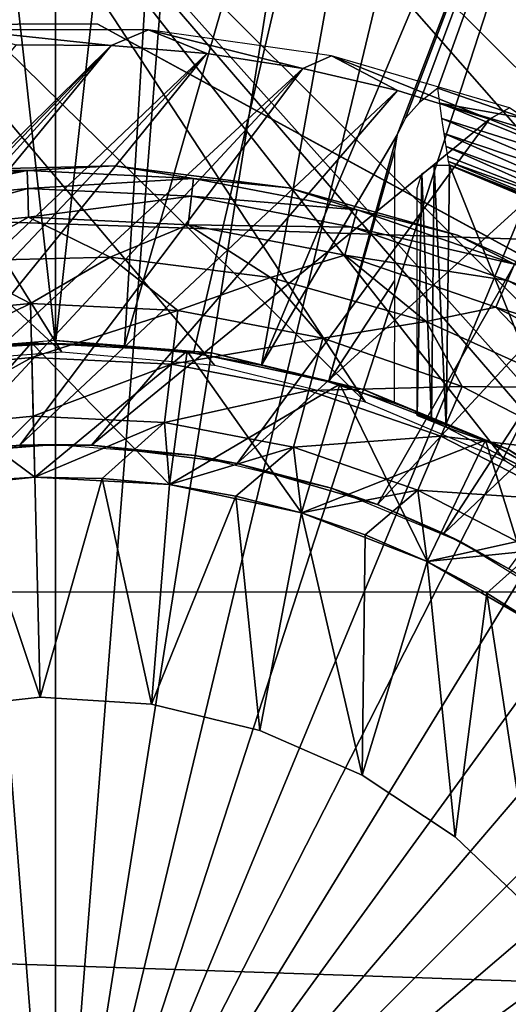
# Model space of a CAD drawing. Header units: millimetres. Extents: x -100 to 100, y -100 to 100.
# Tile 83 of 104: x -0.29 to 3.68, y 2.7 to 10.7. Entities that reach past the tile are written whole.
import ezdxf

# ---------------------------------------------------------------- set-up
doc = ezdxf.new("R2010")
doc.units = ezdxf.units.MM
doc.header["$LTSCALE"] = 52.148148
for name, color, linetype in [('110', 7, 'CONTINUOUS'), ('192', 7, 'CONTINUOUS'), ('193', 7, 'CONTINUOUS'), ('194', 7, 'CONTINUOUS'), ('219', 7, 'CONTINUOUS'), ('225', 7, 'CONTINUOUS'), ('228', 7, 'CONTINUOUS'), ('229', 7, 'CONTINUOUS'), ('231', 7, 'CONTINUOUS'), ('232', 7, 'CONTINUOUS'), ('235', 7, 'CONTINUOUS'), ('237', 7, 'CONTINUOUS'), ('239', 7, 'CONTINUOUS'), ('241', 7, 'CONTINUOUS'), ('251', 7, 'CONTINUOUS'), ('252', 7, 'CONTINUOUS'), ('253', 7, 'CONTINUOUS'), ('346', 7, 'CONTINUOUS'), ('56', 7, 'CONTINUOUS'), ('57', 7, 'CONTINUOUS'), ('64', 7, 'CONTINUOUS'), ('66', 7, 'CONTINUOUS'), ('68', 7, 'CONTINUOUS')]:
    doc.layers.add(name, color=color, linetype=linetype)

msp = doc.modelspace()

# ---------------------------------------------------------------- linework, layer by layer
at = {"layer": '110', "color": 251, "linetype": 'Continuous', "true_color": 0x4c4c4c}
for points in [[(-1.3687, 13.5155, -221.7), (2.5164, 7.5924, -221.7), (-3.1899, 13.1997, -221.7), (-1.3687, 13.5155, -221.7)], [(0.4547, 13.5765, -221.7), (13.5223, -1.2979, -221.7), (-1.3687, 13.5155, -221.7), (0.4547, 13.5765, -221.7)], [(3.6553, 7.1136, -221.7), (2.5164, 7.5924, -221.7), (-1.3687, 13.5155, -221.7), (3.6553, 7.1136, -221.7)], [(4.7295, 6.4468, -221.7), (3.6553, 7.1136, -221.7), (-1.3687, 13.5155, -221.7), (4.7295, 6.4468, -221.7)], [(5.6788, 5.6345, -221.7), (4.7295, 6.4468, -221.7), (-1.3687, 13.5155, -221.7), (5.6788, 5.6345, -221.7)], [(13.5223, -1.2979, -221.7), (5.6788, 5.6345, -221.7), (-1.3687, 13.5155, -221.7), (13.5223, -1.2979, -221.7)], [(13.5728, 0.5424, -221.7), (13.5223, -1.2979, -221.7), (0.4547, 13.5765, -221.7), (13.5728, 0.5424, -221.7)], [(2.2879, 13.3905, -221.7), (13.5728, 0.5424, -221.7), (0.4547, 13.5765, -221.7), (2.2879, 13.3905, -221.7)], [(13.3717, 2.3894, -221.7), (13.5728, 0.5424, -221.7), (2.2879, 13.3905, -221.7), (13.3717, 2.3894, -221.7)], [(4.0578, 12.9629, -221.7), (13.3717, 2.3894, -221.7), (2.2879, 13.3905, -221.7), (4.0578, 12.9629, -221.7)], [(-3.1899, 13.1997, -221.7), (0.0504, 7.9997, -221.7), (-4.9703, 12.6419, -221.7), (-3.1899, 13.1997, -221.7)], [(1.293, 7.892, -221.7), (0.0504, 7.9997, -221.7), (-3.1899, 13.1997, -221.7), (1.293, 7.892, -221.7)], [(2.5164, 7.5924, -221.7), (1.293, 7.892, -221.7), (-3.1899, 13.1997, -221.7), (2.5164, 7.5924, -221.7)], [(0.0504, 7.9997, -221.7), (-1.2009, 7.9044, -221.7), (-4.9703, 12.6419, -221.7), (0.0504, 7.9997, -221.7)]]:
    msp.add_3dface(points, dxfattribs=at)
at = {"layer": '192', "color": 251, "linetype": 'Continuous', "true_color": 0x4c4c4c}
for points in [[(-0.3195, 10.4937, -211.7), (0.451, 10.4901, -211.7), (-0.7518, 10.6165, -219.9), (-0.3195, 10.4937, -211.7)], [(-0.7518, 10.6165, -219.9), (0.451, 10.4901, -211.7), (0.7546, 10.6163, -219.9), (-0.7518, 10.6165, -219.9)], [(0.451, 10.4901, -211.7), (1.229, 10.4254, -211.7), (0.7546, 10.6163, -219.9), (0.451, 10.4901, -211.7)], [(1.229, 10.4254, -211.7), (2.0082, 10.302, -211.7), (0.7546, 10.6163, -219.9), (1.229, 10.4254, -211.7)], [(0.7546, 10.6163, -219.9), (2.0082, 10.302, -211.7), (2.2418, 10.4044, -219.9), (0.7546, 10.6163, -219.9)], [(2.0082, 10.302, -211.7), (2.777, 10.1226, -211.7), (2.2418, 10.4044, -219.9), (2.0082, 10.302, -211.7)], [(2.777, 10.1226, -211.7), (3.5238, 9.8898, -211.7), (2.2418, 10.4044, -219.9), (2.777, 10.1226, -211.7)], [(2.2418, 10.4044, -219.9), (3.5238, 9.8898, -211.7), (3.6863, 9.9844, -219.9), (2.2418, 10.4044, -219.9)], [(3.5238, 9.8898, -211.7), (4.2383, 9.606, -211.7), (3.6863, 9.9844, -219.9), (3.5238, 9.8898, -211.7)]]:
    msp.add_3dface(points, dxfattribs=at)
at = {"layer": '193', "color": 251, "linetype": 'Continuous', "true_color": 0x4c4c4c}
for points in [[(0.451, 10.4901, -211.7), (-0.3195, 10.4937, -211.7), (-4.1781, 5.9165, -211.7), (0.451, 10.4901, -211.7)], [(-3.6776, 6.243, -211.7), (0.451, 10.4901, -211.7), (-4.1781, 5.9165, -211.7), (-3.6776, 6.243, -211.7)], [(-3.1597, 6.5236, -211.7), (0.451, 10.4901, -211.7), (-3.6776, 6.243, -211.7), (-3.1597, 6.5236, -211.7)], [(-2.6238, 6.7586, -211.7), (0.451, 10.4901, -211.7), (-3.1597, 6.5236, -211.7), (-2.6238, 6.7586, -211.7)], [(1.229, 10.4254, -211.7), (0.451, 10.4901, -211.7), (-2.6238, 6.7586, -211.7), (1.229, 10.4254, -211.7)], [(-2.0611, 6.9492, -211.7), (1.229, 10.4254, -211.7), (-2.6238, 6.7586, -211.7), (-2.0611, 6.9492, -211.7)], [(-1.4771, 7.0946, -211.7), (1.229, 10.4254, -211.7), (-2.0611, 6.9492, -211.7), (-1.4771, 7.0946, -211.7)], [(2.0082, 10.302, -211.7), (1.229, 10.4254, -211.7), (-1.4771, 7.0946, -211.7), (2.0082, 10.302, -211.7)], [(-0.8832, 7.1932, -211.7), (2.0082, 10.302, -211.7), (-1.4771, 7.0946, -211.7), (-0.8832, 7.1932, -211.7)], [(-0.2908, 7.2434, -211.7), (2.0082, 10.302, -211.7), (-0.8832, 7.1932, -211.7), (-0.2908, 7.2434, -211.7)], [(2.777, 10.1226, -211.7), (2.0082, 10.302, -211.7), (-0.2908, 7.2434, -211.7), (2.777, 10.1226, -211.7)], [(0.2931, 7.2437, -211.7), (2.777, 10.1226, -211.7), (-0.2908, 7.2434, -211.7), (0.2931, 7.2437, -211.7)], [(3.5238, 9.8898, -211.7), (2.777, 10.1226, -211.7), (0.2931, 7.2437, -211.7), (3.5238, 9.8898, -211.7)], [(1.4749, 7.0956, -211.7), (3.5238, 9.8898, -211.7), (0.2931, 7.2437, -211.7), (1.4749, 7.0956, -211.7)], [(4.2383, 9.606, -211.7), (3.5238, 9.8898, -211.7), (1.4749, 7.0956, -211.7), (4.2383, 9.606, -211.7)], [(2.6153, 6.7618, -211.7), (4.2383, 9.606, -211.7), (1.4749, 7.0956, -211.7), (2.6153, 6.7618, -211.7)], [(4.9361, 9.2633, -211.7), (4.2383, 9.606, -211.7), (2.6153, 6.7618, -211.7), (4.9361, 9.2633, -211.7)], [(3.1528, 6.5265, -211.7), (4.9361, 9.2633, -211.7), (2.6153, 6.7618, -211.7), (3.1528, 6.5265, -211.7)], [(5.6174, 8.8638, -211.7), (4.9361, 9.2633, -211.7), (3.1528, 6.5265, -211.7), (5.6174, 8.8638, -211.7)], [(3.6808, 6.2408, -211.7), (5.6174, 8.8638, -211.7), (3.1528, 6.5265, -211.7), (3.6808, 6.2408, -211.7)]]:
    msp.add_3dface(points, dxfattribs=at)
at = {"layer": '194', "color": 251, "linetype": 'Continuous', "true_color": 0x4c4c4c}
for points in [[(0, 7.25, -220.95), (-0.8832, 7.1932, -211.7), (-1.1341, 7.1607, -220.95), (0, 7.25, -220.95)], [(-0.2908, 7.2434, -211.7), (-0.8832, 7.1932, -211.7), (0, 7.25, -220.95), (-0.2908, 7.2434, -211.7)], [(0.2931, 7.2437, -211.7), (-0.2908, 7.2434, -211.7), (0, 7.25, -220.95), (0.2931, 7.2437, -211.7)], [(1.1341, 7.1607, -220.95), (0.2931, 7.2437, -211.7), (0, 7.25, -220.95), (1.1341, 7.1607, -220.95)], [(1.4749, 7.0956, -211.7), (0.2931, 7.2437, -211.7), (1.1341, 7.1607, -220.95), (1.4749, 7.0956, -211.7)], [(2.2404, 6.8952, -220.95), (1.4749, 7.0956, -211.7), (1.1341, 7.1607, -220.95), (2.2404, 6.8952, -220.95)], [(2.6153, 6.7618, -211.7), (1.4749, 7.0956, -211.7), (2.2404, 6.8952, -220.95), (2.6153, 6.7618, -211.7)], [(3.2914, 6.4598, -220.95), (2.6153, 6.7618, -211.7), (2.2404, 6.8952, -220.95), (3.2914, 6.4598, -220.95)], [(3.1528, 6.5265, -211.7), (2.6153, 6.7618, -211.7), (3.2914, 6.4598, -220.95), (3.1528, 6.5265, -211.7)], [(3.6808, 6.2408, -211.7), (3.1528, 6.5265, -211.7), (3.2914, 6.4598, -220.95), (3.6808, 6.2408, -211.7)], [(4.2614, 5.8654, -220.95), (3.6808, 6.2408, -211.7), (3.2914, 6.4598, -220.95), (4.2614, 5.8654, -220.95)]]:
    msp.add_3dface(points, dxfattribs=at)
at = {"layer": '219', "color": 251, "linetype": 'Continuous', "true_color": 0x4c4c4c}
for points in [[(-0.2586, 10.6649, -244.2313), (-0.8599, 10.6333, -244.2313), (-0.2586, 10.6649, -233.3853), (-0.2586, 10.6649, -244.2313)], [(-0.2586, 10.6649, -233.3853), (-0.8599, 10.6333, -244.2313), (-0.8599, 10.6333, -233.3853), (-0.2586, 10.6649, -233.3853)], [(0.3436, 10.6625, -244.2313), (-0.2586, 10.6649, -244.2313), (0.3436, 10.6625, -233.3853), (0.3436, 10.6625, -244.2313)], [(0.3436, 10.6625, -233.3853), (-0.2586, 10.6649, -244.2313), (-0.2586, 10.6649, -233.3853), (0.3436, 10.6625, -233.3853)]]:
    msp.add_3dface(points, dxfattribs=at)
at = {"layer": '225', "color": 251, "linetype": 'Continuous', "true_color": 0x4c4c4c}
for points in [[(8.7787, 6.0613, -233.3853), (8.7787, 6.0613, -244.2313), (0.3436, 10.6625, -233.3853), (8.7787, 6.0613, -233.3853)], [(8.7787, 6.0613, -244.2313), (0.3436, 10.6625, -244.2313), (0.3436, 10.6625, -233.3853), (8.7787, 6.0613, -244.2313)], [(0.3436, 10.6625, -244.2313), (8.7787, 6.0613, -244.2313), (7.9191, 6.5302, -244.4644), (0.3436, 10.6625, -244.2313)], [(1.2037, 10.1933, -244.4645), (0.3436, 10.6625, -244.2313), (7.9191, 6.5302, -244.4644), (1.2037, 10.1933, -244.4645)], [(2.0486, 9.7324, -244.6484), (1.2037, 10.1933, -244.4645), (7.0744, 6.991, -244.6482), (2.0486, 9.7324, -244.6484)], [(7.0744, 6.991, -244.6482), (1.2037, 10.1933, -244.4645), (7.9191, 6.5302, -244.4644), (7.0744, 6.991, -244.6482)], [(2.8882, 9.2745, -244.7823), (2.0486, 9.7324, -244.6484), (6.2348, 7.449, -244.7822), (2.8882, 9.2745, -244.7823)], [(6.2348, 7.449, -244.7822), (2.0486, 9.7324, -244.6484), (7.0744, 6.991, -244.6482), (6.2348, 7.449, -244.7822)], [(3.7261, 8.8174, -244.8639), (2.8882, 9.2745, -244.7823), (5.3966, 7.9062, -244.8639), (3.7261, 8.8174, -244.8639)], [(5.3966, 7.9062, -244.8639), (2.8882, 9.2745, -244.7823), (6.2348, 7.449, -244.7822), (5.3966, 7.9062, -244.8639)]]:
    msp.add_3dface(points, dxfattribs=at)
at = {"layer": '228', "color": 251, "linetype": 'Continuous', "true_color": 0x4c4c4c}
for points in [[(-0.1693, 6.9829, -247.868), (-0.126, 5.1985, -247.868), (-0.7167, 6.9481, -247.868), (-0.1693, 6.9829, -247.868)], [(0.3791, 6.9747, -247.868), (-0.126, 5.1985, -247.868), (-0.1693, 6.9829, -247.868), (0.3791, 6.9747, -247.868)], [(0.7786, 5.1414, -247.868), (-0.126, 5.1985, -247.868), (0.3791, 6.9747, -247.868), (0.7786, 5.1414, -247.868)], [(0.9251, 6.9235, -247.868), (0.7786, 5.1414, -247.868), (0.3791, 6.9747, -247.868), (0.9251, 6.9235, -247.868)], [(-0.126, 5.1985, -247.868), (-1.0268, 5.0976, -247.868), (-0.7167, 6.9481, -247.868), (-0.126, 5.1985, -247.868)], [(1.4655, 6.8295, -247.868), (0.7786, 5.1414, -247.868), (0.9251, 6.9235, -247.868), (1.4655, 6.8295, -247.868)], [(1.6595, 4.9281, -247.868), (0.7786, 5.1414, -247.868), (1.4655, 6.8295, -247.868), (1.6595, 4.9281, -247.868)], [(1.9968, 6.6935, -247.868), (1.6595, 4.9281, -247.868), (1.4655, 6.8295, -247.868), (1.9968, 6.6935, -247.868)], [(2.4901, 4.565, -247.868), (1.6595, 4.9281, -247.868), (1.9968, 6.6935, -247.868), (2.4901, 4.565, -247.868)], [(2.5158, 6.5162, -247.868), (2.4901, 4.565, -247.868), (1.9968, 6.6935, -247.868), (2.5158, 6.5162, -247.868)], [(3.0193, 6.2987, -247.868), (2.4901, 4.565, -247.868), (2.5158, 6.5162, -247.868), (3.0193, 6.2987, -247.868)], [(3.245, 4.0633, -247.868), (2.4901, 4.565, -247.868), (3.0193, 6.2987, -247.868), (3.245, 4.0633, -247.868)], [(3.5042, 6.0424, -247.868), (3.245, 4.0633, -247.868), (3.0193, 6.2987, -247.868), (3.5042, 6.0424, -247.868)], [(3.9012, 3.4381, -247.868), (3.245, 4.0633, -247.868), (3.5042, 6.0424, -247.868), (3.9012, 3.4381, -247.868)], [(3.9675, 5.7489, -247.868), (3.9012, 3.4381, -247.868), (3.5042, 6.0424, -247.868), (3.9675, 5.7489, -247.868)]]:
    msp.add_3dface(points, dxfattribs=at)
at = {"layer": '229', "color": 251, "linetype": 'Continuous', "true_color": 0x4c4c4c}
for points in [[(0.4814, 9.5128, -245.328), (-0.9418, 9.4783, -245.328), (0.4814, 9.5128, -244.8913), (0.4814, 9.5128, -245.328)], [(0.4814, 9.5128, -244.8913), (-0.9418, 9.4783, -245.328), (-0.9418, 9.4783, -244.8913), (0.4814, 9.5128, -244.8913)], [(1.8938, 9.3348, -245.328), (0.4814, 9.5128, -245.328), (1.8938, 9.3348, -244.8913), (1.8938, 9.3348, -245.328)], [(1.8938, 9.3348, -244.8913), (0.4814, 9.5128, -245.328), (0.4814, 9.5128, -244.8913), (1.8938, 9.3348, -244.8913)], [(3.264, 8.9483, -245.328), (1.8938, 9.3348, -245.328), (3.264, 8.9483, -244.8913), (3.264, 8.9483, -245.328)], [(3.264, 8.9483, -244.8913), (1.8938, 9.3348, -245.328), (1.8938, 9.3348, -244.8913), (3.264, 8.9483, -244.8913)], [(4.5612, 8.3619, -245.328), (3.264, 8.9483, -245.328), (4.5612, 8.3619, -244.8913), (4.5612, 8.3619, -245.328)], [(4.5612, 8.3619, -244.8913), (3.264, 8.9483, -245.328), (3.264, 8.9483, -244.8913), (4.5612, 8.3619, -244.8913)]]:
    msp.add_3dface(points, dxfattribs=at)
at = {"layer": '231', "color": 251, "linetype": 'Continuous', "true_color": 0x4c4c4c}
for points in [[(-0.2035, 8.3945, -247.4394), (-1.3961, 8.2801, -247.4394), (-0.8683, 8.738, -247.1241), (-0.2035, 8.3945, -247.4394)], [(0.4438, 8.7698, -247.1241), (-0.2035, 8.3945, -247.4394), (-0.8683, 8.738, -247.1241), (0.4438, 8.7698, -247.1241)], [(0.9932, 8.338, -247.4394), (-0.2035, 8.3945, -247.4394), (0.4438, 8.7698, -247.1241), (0.9932, 8.338, -247.4394)], [(1.7459, 8.6057, -247.1241), (0.9932, 8.338, -247.4394), (0.4438, 8.7698, -247.1241), (1.7459, 8.6057, -247.1241)], [(2.1697, 8.1118, -247.4394), (0.9932, 8.338, -247.4394), (1.7459, 8.6057, -247.1241), (2.1697, 8.1118, -247.4394)], [(3.009, 8.2494, -247.1241), (2.1697, 8.1118, -247.4394), (1.7459, 8.6057, -247.1241), (3.009, 8.2494, -247.1241)], [(-0.2035, 8.3945, -247.4394), (-1.3231, 7.8467, -247.6745), (-1.3961, 8.2801, -247.4394), (-0.2035, 8.3945, -247.4394)], [(-0.1929, 7.9551, -247.6745), (-1.3231, 7.8467, -247.6745), (-0.2035, 8.3945, -247.4394), (-0.1929, 7.9551, -247.6745)], [(0.9932, 8.338, -247.4394), (-0.1929, 7.9551, -247.6745), (-0.2035, 8.3945, -247.4394), (0.9932, 8.338, -247.4394)], [(0.9412, 7.9016, -247.6745), (-0.1929, 7.9551, -247.6745), (0.9932, 8.338, -247.4394), (0.9412, 7.9016, -247.6745)], [(2.1697, 8.1118, -247.4394), (0.9412, 7.9016, -247.6745), (0.9932, 8.338, -247.4394), (2.1697, 8.1118, -247.4394)], [(3.3021, 7.7205, -247.4394), (2.1697, 8.1118, -247.4394), (3.009, 8.2494, -247.1241), (3.3021, 7.7205, -247.4394)], [(4.2049, 7.7088, -247.1241), (3.3021, 7.7205, -247.4394), (3.009, 8.2494, -247.1241), (4.2049, 7.7088, -247.1241)], [(2.0562, 7.6872, -247.6745), (0.9412, 7.9016, -247.6745), (2.1697, 8.1118, -247.4394), (2.0562, 7.6872, -247.6745)], [(3.3021, 7.7205, -247.4394), (2.0562, 7.6872, -247.6745), (2.1697, 8.1118, -247.4394), (3.3021, 7.7205, -247.4394)], [(-0.1929, 7.9551, -247.6745), (-1.2438, 7.3764, -247.8192), (-1.3231, 7.8467, -247.6745), (-0.1929, 7.9551, -247.6745)], [(-0.1813, 7.4783, -247.8192), (-1.2438, 7.3764, -247.8192), (-0.1929, 7.9551, -247.6745), (-0.1813, 7.4783, -247.8192)], [(0.9412, 7.9016, -247.6745), (-0.1813, 7.4783, -247.8192), (-0.1929, 7.9551, -247.6745), (0.9412, 7.9016, -247.6745)], [(0.8848, 7.428, -247.8192), (-0.1813, 7.4783, -247.8192), (0.9412, 7.9016, -247.6745), (0.8848, 7.428, -247.8192)], [(2.0562, 7.6872, -247.6745), (0.8848, 7.428, -247.8192), (0.9412, 7.9016, -247.6745), (2.0562, 7.6872, -247.6745)], [(1.9329, 7.2265, -247.8192), (0.8848, 7.428, -247.8192), (2.0562, 7.6872, -247.6745), (1.9329, 7.2265, -247.8192)], [(3.1292, 7.3164, -247.6745), (1.9329, 7.2265, -247.8192), (2.0562, 7.6872, -247.6745), (3.1292, 7.3164, -247.6745)], [(3.1292, 7.3164, -247.6745), (2.0562, 7.6872, -247.6745), (3.3021, 7.7205, -247.4394), (3.1292, 7.3164, -247.6745)], [(4.3672, 7.172, -247.4394), (3.1292, 7.3164, -247.6745), (3.3021, 7.7205, -247.4394), (4.3672, 7.172, -247.4394)], [(4.3672, 7.172, -247.4394), (3.3021, 7.7205, -247.4394), (4.2049, 7.7088, -247.1241), (4.3672, 7.172, -247.4394)], [(-0.1813, 7.4783, -247.8192), (-0.7167, 6.9481, -247.868), (-1.2438, 7.3764, -247.8192), (-0.1813, 7.4783, -247.8192)], [(-0.1693, 6.9829, -247.868), (-0.7167, 6.9481, -247.868), (-0.1813, 7.4783, -247.8192), (-0.1693, 6.9829, -247.868)], [(0.8848, 7.428, -247.8192), (-0.1693, 6.9829, -247.868), (-0.1813, 7.4783, -247.8192), (0.8848, 7.428, -247.8192)], [(0.3791, 6.9747, -247.868), (-0.1693, 6.9829, -247.868), (0.8848, 7.428, -247.8192), (0.3791, 6.9747, -247.868)], [(0.9251, 6.9235, -247.868), (0.3791, 6.9747, -247.868), (0.8848, 7.428, -247.8192), (0.9251, 6.9235, -247.868)], [(1.9329, 7.2265, -247.8192), (0.9251, 6.9235, -247.868), (0.8848, 7.428, -247.8192), (1.9329, 7.2265, -247.8192)], [(2.9417, 6.8779, -247.8192), (1.9329, 7.2265, -247.8192), (3.1292, 7.3164, -247.6745), (2.9417, 6.8779, -247.8192)], [(4.1386, 6.7966, -247.6745), (2.9417, 6.8779, -247.8192), (3.1292, 7.3164, -247.6745), (4.1386, 6.7966, -247.6745)], [(4.1386, 6.7966, -247.6745), (3.1292, 7.3164, -247.6745), (4.3672, 7.172, -247.4394), (4.1386, 6.7966, -247.6745)], [(1.4655, 6.8295, -247.868), (0.9251, 6.9235, -247.868), (1.9329, 7.2265, -247.8192), (1.4655, 6.8295, -247.868)], [(1.9968, 6.6935, -247.868), (1.4655, 6.8295, -247.868), (1.9329, 7.2265, -247.8192), (1.9968, 6.6935, -247.868)], [(2.9417, 6.8779, -247.8192), (1.9968, 6.6935, -247.868), (1.9329, 7.2265, -247.8192), (2.9417, 6.8779, -247.8192)], [(2.5158, 6.5162, -247.868), (1.9968, 6.6935, -247.868), (2.9417, 6.8779, -247.8192), (2.5158, 6.5162, -247.868)], [(3.0193, 6.2987, -247.868), (2.5158, 6.5162, -247.868), (2.9417, 6.8779, -247.8192), (3.0193, 6.2987, -247.868)], [(3.8906, 6.3892, -247.8192), (3.0193, 6.2987, -247.868), (2.9417, 6.8779, -247.8192), (3.8906, 6.3892, -247.8192)], [(3.8906, 6.3892, -247.8192), (2.9417, 6.8779, -247.8192), (4.1386, 6.7966, -247.6745), (3.8906, 6.3892, -247.8192)], [(3.5042, 6.0424, -247.868), (3.0193, 6.2987, -247.868), (3.8906, 6.3892, -247.8192), (3.5042, 6.0424, -247.868)], [(3.9675, 5.7489, -247.868), (3.5042, 6.0424, -247.868), (3.8906, 6.3892, -247.8192), (3.9675, 5.7489, -247.868)]]:
    msp.add_3dface(points, dxfattribs=at)
at = {"layer": '232', "color": 251, "linetype": 'Continuous', "true_color": 0x4c4c4c}
for points in [[(-1.5756, 9.3445, -245.8226), (-0.9418, 9.4783, -245.328), (-0.2297, 9.4736, -245.8226), (-1.5756, 9.3445, -245.8226)], [(-1.5756, 9.3445, -245.8226), (-0.2297, 9.4736, -245.8226), (-1.5516, 9.202, -246.2996), (-1.5756, 9.3445, -245.8226)], [(-0.2297, 9.4736, -245.8226), (-0.2262, 9.3291, -246.2996), (-1.5516, 9.202, -246.2996), (-0.2297, 9.4736, -245.8226)], [(-0.9418, 9.4783, -245.328), (0.4814, 9.5128, -245.328), (-0.2297, 9.4736, -245.8226), (-0.9418, 9.4783, -245.328)], [(-0.2297, 9.4736, -245.8226), (0.4814, 9.5128, -245.328), (1.1209, 9.4099, -245.8226), (-0.2297, 9.4736, -245.8226)], [(-0.2297, 9.4736, -245.8226), (1.1209, 9.4099, -245.8226), (-0.2262, 9.3291, -246.2996), (-0.2297, 9.4736, -245.8226)], [(0.4814, 9.5128, -245.328), (1.8938, 9.3348, -245.328), (1.1209, 9.4099, -245.8226), (0.4814, 9.5128, -245.328)], [(1.1209, 9.4099, -245.8226), (1.1038, 9.2663, -246.2996), (-0.2262, 9.3291, -246.2996), (1.1209, 9.4099, -245.8226)], [(1.1209, 9.4099, -245.8226), (2.4486, 9.1546, -245.8226), (1.1038, 9.2663, -246.2996), (1.1209, 9.4099, -245.8226)], [(1.1209, 9.4099, -245.8226), (1.8938, 9.3348, -245.328), (2.4486, 9.1546, -245.8226), (1.1209, 9.4099, -245.8226)], [(-0.2262, 9.3291, -246.2996), (-1.5125, 8.9703, -246.7391), (-1.5516, 9.202, -246.2996), (-0.2262, 9.3291, -246.2996)], [(-0.2205, 9.0943, -246.7391), (-1.5125, 8.9703, -246.7391), (-0.2262, 9.3291, -246.2996), (-0.2205, 9.0943, -246.7391)], [(1.1038, 9.2663, -246.2996), (-0.2205, 9.0943, -246.7391), (-0.2262, 9.3291, -246.2996), (1.1038, 9.2663, -246.2996)], [(1.8938, 9.3348, -245.328), (3.264, 8.9483, -245.328), (2.4486, 9.1546, -245.8226), (1.8938, 9.3348, -245.328)], [(1.076, 9.0331, -246.7391), (-0.2205, 9.0943, -246.7391), (1.1038, 9.2663, -246.2996), (1.076, 9.0331, -246.7391)], [(2.4113, 9.0149, -246.2996), (1.076, 9.0331, -246.7391), (1.1038, 9.2663, -246.2996), (2.4113, 9.0149, -246.2996)], [(2.4486, 9.1546, -245.8226), (2.4113, 9.0149, -246.2996), (1.1038, 9.2663, -246.2996), (2.4486, 9.1546, -245.8226)], [(2.4486, 9.1546, -245.8226), (3.7265, 8.7129, -245.8226), (2.4113, 9.0149, -246.2996), (2.4486, 9.1546, -245.8226)], [(2.4486, 9.1546, -245.8226), (3.264, 8.9483, -245.328), (3.7265, 8.7129, -245.8226), (2.4486, 9.1546, -245.8226)], [(-0.2205, 9.0943, -246.7391), (-0.8683, 8.738, -247.1241), (-1.5125, 8.9703, -246.7391), (-0.2205, 9.0943, -246.7391)], [(0.4438, 8.7698, -247.1241), (-0.8683, 8.738, -247.1241), (-0.2205, 9.0943, -246.7391), (0.4438, 8.7698, -247.1241)], [(1.076, 9.0331, -246.7391), (0.4438, 8.7698, -247.1241), (-0.2205, 9.0943, -246.7391), (1.076, 9.0331, -246.7391)], [(1.7459, 8.6057, -247.1241), (0.4438, 8.7698, -247.1241), (1.076, 9.0331, -246.7391), (1.7459, 8.6057, -247.1241)], [(2.3506, 8.788, -246.7391), (1.7459, 8.6057, -247.1241), (1.076, 9.0331, -246.7391), (2.3506, 8.788, -246.7391)], [(2.3506, 8.788, -246.7391), (1.076, 9.0331, -246.7391), (2.4113, 9.0149, -246.2996), (2.3506, 8.788, -246.7391)], [(3.6697, 8.58, -246.2996), (2.3506, 8.788, -246.7391), (2.4113, 9.0149, -246.2996), (3.6697, 8.58, -246.2996)], [(3.7265, 8.7129, -245.8226), (3.6697, 8.58, -246.2996), (2.4113, 9.0149, -246.2996), (3.7265, 8.7129, -245.8226)], [(3.264, 8.9483, -245.328), (4.5612, 8.3619, -245.328), (3.7265, 8.7129, -245.8226), (3.264, 8.9483, -245.328)], [(3.009, 8.2494, -247.1241), (1.7459, 8.6057, -247.1241), (2.3506, 8.788, -246.7391), (3.009, 8.2494, -247.1241)], [(3.5773, 8.364, -246.7391), (3.009, 8.2494, -247.1241), (2.3506, 8.788, -246.7391), (3.5773, 8.364, -246.7391)], [(3.5773, 8.364, -246.7391), (2.3506, 8.788, -246.7391), (3.6697, 8.58, -246.2996), (3.5773, 8.364, -246.7391)], [(3.7265, 8.7129, -245.8226), (4.9286, 8.0939, -245.8226), (3.6697, 8.58, -246.2996), (3.7265, 8.7129, -245.8226)], [(4.8534, 7.9704, -246.2996), (3.5773, 8.364, -246.7391), (3.6697, 8.58, -246.2996), (4.8534, 7.9704, -246.2996)], [(4.9286, 8.0939, -245.8226), (4.8534, 7.9704, -246.2996), (3.6697, 8.58, -246.2996), (4.9286, 8.0939, -245.8226)], [(4.2049, 7.7088, -247.1241), (3.009, 8.2494, -247.1241), (3.5773, 8.364, -246.7391), (4.2049, 7.7088, -247.1241)], [(4.7312, 7.7698, -246.7391), (4.2049, 7.7088, -247.1241), (3.5773, 8.364, -246.7391), (4.7312, 7.7698, -246.7391)], [(4.7312, 7.7698, -246.7391), (3.5773, 8.364, -246.7391), (4.8534, 7.9704, -246.2996), (4.7312, 7.7698, -246.7391)]]:
    msp.add_3dface(points, dxfattribs=at)
at = {"layer": '235', "color": 251, "linetype": 'Continuous', "true_color": 0x4c4c4c}
for points in [[(-1.0268, 5.0976, -247.868), (-0.126, 5.1985, -247.868), (-1.0268, 5.0976, -213.896), (-1.0268, 5.0976, -247.868)], [(-1.0268, 5.0976, -213.896), (-0.126, 5.1985, -247.868), (-0.126, 5.1985, -213.896), (-1.0268, 5.0976, -213.896)], [(-0.126, 5.1985, -247.868), (0.7786, 5.1414, -247.868), (-0.126, 5.1985, -213.896), (-0.126, 5.1985, -247.868)], [(-0.126, 5.1985, -213.896), (0.7786, 5.1414, -247.868), (0.7786, 5.1414, -213.896), (-0.126, 5.1985, -213.896)], [(0.7786, 5.1414, -247.868), (1.6595, 4.9281, -247.868), (1.6595, 4.9281, -213.896), (0.7786, 5.1414, -247.868)], [(0.7786, 5.1414, -213.896), (0.7786, 5.1414, -247.868), (1.6595, 4.9281, -213.896), (0.7786, 5.1414, -213.896)], [(1.6595, 4.9281, -247.868), (2.4901, 4.565, -247.868), (2.49, 4.565, -213.896), (1.6595, 4.9281, -247.868)], [(1.6595, 4.9281, -213.896), (1.6595, 4.9281, -247.868), (2.49, 4.565, -213.896), (1.6595, 4.9281, -213.896)], [(2.49, 4.565, -213.896), (2.4901, 4.565, -247.868), (3.2449, 4.0633, -213.896), (2.49, 4.565, -213.896)], [(2.4901, 4.565, -247.868), (3.245, 4.0633, -247.868), (3.2449, 4.0633, -213.896), (2.4901, 4.565, -247.868)], [(3.2449, 4.0633, -213.896), (3.245, 4.0633, -247.868), (3.9012, 3.4381, -213.896), (3.2449, 4.0633, -213.896)], [(3.245, 4.0633, -247.868), (3.9012, 3.4381, -247.868), (3.9012, 3.4381, -213.896), (3.245, 4.0633, -247.868)]]:
    msp.add_3dface(points, dxfattribs=at)
at = {"layer": '237', "color": 251, "linetype": 'Continuous', "true_color": 0x4c4c4c}
for points in [[(-0.1956, 8.0748, -233.3853), (-1.4567, 7.9448, -233.3853), (-0.1693, 6.9829, -232.7547), (-0.1956, 8.0748, -233.3853)], [(1.0699, 8.006, -233.3853), (-0.1956, 8.0748, -233.3853), (0.9251, 6.9235, -232.7547), (1.0699, 8.006, -233.3853)], [(0.9251, 6.9235, -232.7547), (-0.1956, 8.0748, -233.3853), (-0.1693, 6.9829, -232.7547), (0.9251, 6.9235, -232.7547)], [(1.9968, 6.6935, -232.7547), (1.0699, 8.006, -233.3853), (0.9251, 6.9235, -232.7547), (1.9968, 6.6935, -232.7547)], [(2.3092, 7.7401, -233.3853), (1.0699, 8.006, -233.3853), (1.9968, 6.6935, -232.7547), (2.3092, 7.7401, -233.3853)], [(-0.1693, 6.9829, -232.7547), (-1.4567, 7.9448, -233.3853), (-1.2596, 6.8705, -232.7547), (-0.1693, 6.9829, -232.7547)], [(3.0193, 6.2987, -232.7547), (2.3092, 7.7401, -233.3853), (1.9968, 6.6935, -232.7547), (3.0193, 6.2987, -232.7547)], [(3.4915, 7.2836, -233.3853), (2.3092, 7.7401, -233.3853), (3.0193, 6.2987, -232.7547), (3.4915, 7.2836, -233.3853)], [(3.9675, 5.7488, -232.7547), (3.4915, 7.2836, -233.3853), (3.0193, 6.2987, -232.7547), (3.9675, 5.7488, -232.7547)], [(4.5879, 6.6477, -233.3853), (3.4915, 7.2836, -233.3853), (3.9675, 5.7488, -232.7547), (4.5879, 6.6477, -233.3853)]]:
    msp.add_3dface(points, dxfattribs=at)
at = {"layer": '239', "color": 251, "linetype": 'Continuous', "true_color": 0x4c4c4c}
for points in [[(-1.4566, 7.9448, -230.6283), (-0.1958, 8.0748, -230.6283), (-1.2596, 6.8705, -231.2588), (-1.4566, 7.9448, -230.6283)], [(-1.2596, 6.8705, -231.2588), (-0.1958, 8.0748, -230.6283), (-0.1693, 6.9829, -231.2588), (-1.2596, 6.8705, -231.2588)], [(-0.1958, 8.0748, -230.6283), (1.0698, 8.006, -230.6283), (-0.1693, 6.9829, -231.2588), (-0.1958, 8.0748, -230.6283)], [(-0.1693, 6.9829, -231.2588), (1.0698, 8.006, -230.6283), (0.9252, 6.9235, -231.2588), (-0.1693, 6.9829, -231.2588)], [(1.0698, 8.006, -230.6283), (2.309, 7.7401, -230.6283), (0.9252, 6.9235, -231.2588), (1.0698, 8.006, -230.6283)], [(0.9252, 6.9235, -231.2588), (2.309, 7.7401, -230.6283), (1.9968, 6.6935, -231.2588), (0.9252, 6.9235, -231.2588)], [(2.309, 7.7401, -230.6283), (3.4915, 7.2836, -230.6283), (1.9968, 6.6935, -231.2588), (2.309, 7.7401, -230.6283)], [(1.9968, 6.6935, -231.2588), (3.4915, 7.2836, -230.6283), (3.0194, 6.2987, -231.2588), (1.9968, 6.6935, -231.2588)], [(3.4915, 7.2836, -230.6283), (4.5879, 6.6478, -230.6283), (3.0194, 6.2987, -231.2588), (3.4915, 7.2836, -230.6283)], [(3.0194, 6.2987, -231.2588), (4.5879, 6.6478, -230.6283), (3.9675, 5.7488, -231.2588), (3.0194, 6.2987, -231.2588)]]:
    msp.add_3dface(points, dxfattribs=at)
at = {"layer": '241', "color": 251, "linetype": 'Continuous', "true_color": 0x4c4c4c}
for points in [[(-1.4566, 7.9448, -229.2059), (-0.1958, 8.0748, -229.2059), (-1.2596, 6.8705, -229.8364), (-1.4566, 7.9448, -229.2059)], [(-1.2596, 6.8705, -229.8364), (-0.1958, 8.0748, -229.2059), (-0.1693, 6.9829, -229.8364), (-1.2596, 6.8705, -229.8364)], [(-0.1958, 8.0748, -229.2059), (1.0698, 8.006, -229.2059), (-0.1693, 6.9829, -229.8364), (-0.1958, 8.0748, -229.2059)], [(-0.1693, 6.9829, -229.8364), (1.0698, 8.006, -229.2059), (0.9252, 6.9235, -229.8364), (-0.1693, 6.9829, -229.8364)], [(1.0698, 8.006, -229.2059), (2.309, 7.7401, -229.2059), (0.9252, 6.9235, -229.8364), (1.0698, 8.006, -229.2059)], [(0.9252, 6.9235, -229.8364), (2.309, 7.7401, -229.2059), (1.9968, 6.6935, -229.8364), (0.9252, 6.9235, -229.8364)], [(2.309, 7.7401, -229.2059), (3.4915, 7.2836, -229.2059), (1.9968, 6.6935, -229.8364), (2.309, 7.7401, -229.2059)], [(1.9968, 6.6935, -229.8364), (3.4915, 7.2836, -229.2059), (3.0194, 6.2987, -229.8364), (1.9968, 6.6935, -229.8364)], [(3.4915, 7.2836, -229.2059), (4.5879, 6.6478, -229.2059), (3.0194, 6.2987, -229.8364), (3.4915, 7.2836, -229.2059)], [(3.0194, 6.2987, -229.8364), (4.5879, 6.6478, -229.2059), (3.9675, 5.7488, -229.8364), (3.0194, 6.2987, -229.8364)]]:
    msp.add_3dface(points, dxfattribs=at)
at = {"layer": '251', "color": 251, "linetype": 'Continuous', "true_color": 0x4c4c4c}
for points in [[(-0.8599, 10.6333, -227.8874), (-0.8599, 10.6333, -221.7), (-0.2586, 10.6649, -221.7), (-0.8599, 10.6333, -227.8874)], [(-0.8599, 10.6333, -227.8874), (-0.2586, 10.6649, -221.7), (-0.2586, 10.6649, -227.8874), (-0.8599, 10.6333, -227.8874)], [(-0.2586, 10.6649, -221.7), (0.3436, 10.6625, -221.7), (-0.2586, 10.6649, -227.8874), (-0.2586, 10.6649, -221.7)], [(-0.2586, 10.6649, -227.8874), (0.3436, 10.6625, -221.7), (0.3436, 10.6625, -227.8874), (-0.2586, 10.6649, -227.8874)]]:
    msp.add_3dface(points, dxfattribs=at)
at = {"layer": '252', "color": 251, "linetype": 'Continuous', "true_color": 0x4c4c4c}
for points in [[(0.3436, 10.6625, -227.8874), (0.3436, 10.6625, -221.7), (8.7787, 6.0613, -221.7), (0.3436, 10.6625, -227.8874)], [(8.7787, 6.0613, -227.8874), (0.3436, 10.6625, -227.8874), (8.7787, 6.0613, -221.7), (8.7787, 6.0613, -227.8874)]]:
    msp.add_3dface(points, dxfattribs=at)
at = {"layer": '253', "color": 251, "linetype": 'Continuous', "true_color": 0x4c4c4c}
for points in [[(-1.4566, 7.9448, -227.7835), (-0.1958, 8.0748, -227.7835), (-1.2596, 6.8705, -228.414), (-1.4566, 7.9448, -227.7835)], [(-1.2596, 6.8705, -228.414), (-0.1958, 8.0748, -227.7835), (-0.1693, 6.9829, -228.414), (-1.2596, 6.8705, -228.414)], [(-0.1958, 8.0748, -227.7835), (1.0698, 8.006, -227.7835), (-0.1693, 6.9829, -228.414), (-0.1958, 8.0748, -227.7835)], [(-0.1693, 6.9829, -228.414), (1.0698, 8.006, -227.7835), (0.9252, 6.9235, -228.414), (-0.1693, 6.9829, -228.414)], [(1.0698, 8.006, -227.7835), (2.309, 7.7401, -227.7835), (0.9252, 6.9235, -228.414), (1.0698, 8.006, -227.7835)], [(0.9252, 6.9235, -228.414), (2.309, 7.7401, -227.7835), (1.9968, 6.6935, -228.414), (0.9252, 6.9235, -228.414)], [(2.309, 7.7401, -227.7835), (3.4915, 7.2836, -227.7835), (1.9968, 6.6935, -228.414), (2.309, 7.7401, -227.7835)], [(1.9968, 6.6935, -228.414), (3.4915, 7.2836, -227.7835), (3.0194, 6.2987, -228.414), (1.9968, 6.6935, -228.414)], [(3.4915, 7.2836, -227.7835), (4.5879, 6.6478, -227.7835), (3.0194, 6.2987, -228.414), (3.4915, 7.2836, -227.7835)], [(3.0194, 6.2987, -228.414), (4.5879, 6.6478, -227.7835), (3.9675, 5.7488, -228.414), (3.0194, 6.2987, -228.414)]]:
    msp.add_3dface(points, dxfattribs=at)
at = {"layer": '346', "color": 251, "linetype": 'Continuous', "true_color": 0x4c4c4c}
for points in [[(-89.1467, 11.996, -106.6), (89.7423, 6.0696, -106.6), (-89.7457, 6.033, -106.6), (-89.1467, 11.996, -106.6)], [(89.1367, 12.0648, -106.6), (89.7423, 6.0696, -106.6), (-89.1467, 11.996, -106.6), (89.1367, 12.0648, -106.6)], [(89.9504, 0, -106.6), (-89.9504, 0, -106.6), (-89.7457, 6.033, -106.6), (89.9504, 0, -106.6)], [(89.7423, 6.0696, -106.6), (89.9504, 0, -106.6), (-89.7457, 6.033, -106.6), (89.7423, 6.0696, -106.6)]]:
    msp.add_3dface(points, dxfattribs=at)
at = {"layer": '56', "color": 251, "linetype": 'Continuous', "true_color": 0x4c4c4c}
for points in [[(-1.266, 7.9934, -112.4244), (0, 8.0693, -113.7862), (0, 8.093, -112.4244), (-1.266, 7.9934, -112.4244)], [(0.5611, 8.0497, -113.7862), (1.1194, 7.9912, -113.7862), (0, 8.093, -112.4244), (0.5611, 8.0497, -113.7862)], [(0, 8.093, -112.4244), (1.1194, 7.9912, -113.7862), (1.266, 7.9934, -112.4244), (0, 8.093, -112.4244)], [(0, 8.0693, -113.7862), (0.5611, 8.0497, -113.7862), (0, 8.093, -112.4244), (0, 8.0693, -113.7862)], [(-0.5611, 8.0497, -113.7862), (0, 8.0693, -113.7862), (-1.266, 7.9934, -112.4244), (-0.5611, 8.0497, -113.7862)], [(1.1194, 7.9912, -113.7862), (1.6724, 7.8941, -113.7862), (1.266, 7.9934, -112.4244), (1.1194, 7.9912, -113.7862)], [(1.6724, 7.8941, -113.7862), (2.2172, 7.7587, -113.7862), (1.266, 7.9934, -112.4244), (1.6724, 7.8941, -113.7862)], [(1.266, 7.9934, -112.4244), (2.2172, 7.7587, -113.7862), (2.5009, 7.6969, -112.4244), (1.266, 7.9934, -112.4244)], [(2.2172, 7.7587, -113.7862), (2.7513, 7.5857, -113.7862), (2.5009, 7.6969, -112.4244), (2.2172, 7.7587, -113.7862)], [(2.8735, 7.5393, -113.8382), (2.9233, 7.5177, -113.9707), (2.5009, 7.6969, -112.4244), (2.8735, 7.5393, -113.8382)], [(2.5009, 7.6969, -112.4244), (2.9233, 7.5177, -113.9707), (3.6742, 7.211, -112.4244), (2.5009, 7.6969, -112.4244)], [(2.7513, 7.5857, -113.7862), (2.8735, 7.5393, -113.8382), (2.5009, 7.6969, -112.4244), (2.7513, 7.5857, -113.7862)], [(3.0545, 7.4384, -115.4), (3.1724, 7.3889, -115.4), (2.9233, 7.5177, -113.9707), (3.0545, 7.4384, -115.4)], [(2.9233, 7.5177, -113.9707), (3.1724, 7.3889, -115.4), (3.6742, 7.211, -112.4244), (2.9233, 7.5177, -113.9707)], [(2.9233, 7.5177, -113.9707), (2.9296, 7.5019, -114.6852), (3.0545, 7.4384, -115.4), (2.9233, 7.5177, -113.9707)], [(2.9358, 7.486, -115.4), (3.0545, 7.4384, -115.4), (2.9296, 7.5019, -114.6852), (2.9358, 7.486, -115.4)], [(3.6742, 7.211, -112.4244), (3.1724, 7.3889, -115.4), (4.2239, 6.8431, -115.3649), (3.6742, 7.211, -112.4244)], [(4.757, 6.5474, -112.4244), (3.6742, 7.211, -112.4244), (4.2239, 6.8431, -115.3649), (4.757, 6.5474, -112.4244)]]:
    msp.add_3dface(points, dxfattribs=at)
at = {"layer": '57', "color": 251, "linetype": 'Continuous', "true_color": 0x4c4c4c}
for points in [[(0, 8.0693, -113.7862), (-0.5611, 8.0497, -113.7862), (-1.2054, 18.9094, -118.6883), (0, 8.0693, -113.7862)], [(1.2054, 18.9094, -118.6883), (0, 8.0693, -113.7862), (-1.2054, 18.9094, -118.6883), (1.2054, 18.9094, -118.6883)], [(0.5611, 8.0497, -113.7862), (0, 8.0693, -113.7862), (1.2054, 18.9094, -118.6883), (0.5611, 8.0497, -113.7862)], [(3.5966, 18.6033, -118.6883), (0.5611, 8.0497, -113.7862), (1.2054, 18.9094, -118.6883), (3.5966, 18.6033, -118.6883)], [(1.1194, 7.9912, -113.7862), (0.5611, 8.0497, -113.7862), (3.5966, 18.6033, -118.6883), (1.1194, 7.9912, -113.7862)], [(1.6724, 7.8941, -113.7862), (1.1194, 7.9912, -113.7862), (3.5966, 18.6033, -118.6883), (1.6724, 7.8941, -113.7862)], [(5.9296, 17.996, -118.6883), (1.6724, 7.8941, -113.7862), (3.5966, 18.6033, -118.6883), (5.9296, 17.996, -118.6883)], [(1.6724, 7.8941, -113.7862), (5.9296, 17.996, -118.6883), (2.7754, 9.7643, -114.7243), (1.6724, 7.8941, -113.7862)], [(2.7754, 9.7643, -114.7243), (5.9296, 17.996, -118.6883), (2.843, 9.899, -114.791), (2.7754, 9.7643, -114.7243)], [(2.843, 9.899, -114.791), (5.9296, 17.996, -118.6883), (2.9558, 10.0276, -114.8609), (2.843, 9.899, -114.791)], [(2.9558, 10.0276, -114.8609), (5.9296, 17.996, -118.6883), (3.1061, 10.1424, -114.9299), (2.9558, 10.0276, -114.8609)], [(3.1061, 10.1424, -114.9299), (5.9296, 17.996, -118.6883), (3.8153, 9.8974, -114.9299), (3.1061, 10.1424, -114.9299)], [(2.2172, 7.7587, -113.7862), (1.6724, 7.8941, -113.7862), (2.7754, 9.7643, -114.7243), (2.2172, 7.7587, -113.7862)], [(2.7536, 9.6284, -114.6627), (2.2172, 7.7587, -113.7862), (2.7754, 9.7643, -114.7243), (2.7536, 9.6284, -114.6627)], [(2.7521, 8.5788, -114.2098), (2.2172, 7.7587, -113.7862), (2.7536, 9.6284, -114.6627), (2.7521, 8.5788, -114.2098)], [(2.7513, 7.5857, -113.7862), (2.2172, 7.7587, -113.7862), (2.7521, 8.5788, -114.2098), (2.7513, 7.5857, -113.7862)]]:
    msp.add_3dface(points, dxfattribs=at)
at = {"layer": '64', "color": 251, "linetype": 'Continuous', "true_color": 0x4c4c4c}
for points in [[(3.1061, 10.1424, -114.9299), (3.8153, 9.8974, -114.9299), (3.1221, 10.0219, -114.8982), (3.1061, 10.1424, -114.9299)], [(3.8153, 9.8974, -114.9299), (4.5055, 9.6029, -114.9299), (3.1221, 10.0219, -114.8982), (3.8153, 9.8974, -114.9299)], [(3.1221, 10.0219, -114.8982), (4.5055, 9.6029, -114.9299), (4.4985, 9.4666, -114.8964), (3.1221, 10.0219, -114.8982)], [(3.1221, 10.0219, -114.8982), (4.4985, 9.4666, -114.8964), (3.1388, 9.8962, -114.8992), (3.1221, 10.0219, -114.8982)], [(3.1388, 9.8962, -114.8992), (4.4985, 9.4666, -114.8964), (4.4911, 9.3249, -114.9055), (3.1388, 9.8962, -114.8992)], [(3.1388, 9.8962, -114.8992), (4.4911, 9.3249, -114.9055), (3.156, 9.7755, -114.9328), (3.1388, 9.8962, -114.8992)], [(3.156, 9.7755, -114.9328), (4.4911, 9.3249, -114.9055), (4.4855, 9.1932, -114.9566), (3.156, 9.7755, -114.9328)], [(3.156, 9.7755, -114.9328), (4.4855, 9.1932, -114.9566), (3.1726, 9.6696, -114.996), (3.156, 9.7755, -114.9328)], [(3.1726, 9.6696, -114.996), (4.4855, 9.1932, -114.9566), (4.4819, 9.0858, -115.0441), (3.1726, 9.6696, -114.996)], [(3.1726, 9.6696, -114.996), (4.4819, 9.0858, -115.0441), (3.1855, 9.5882, -115.083), (3.1726, 9.6696, -114.996)], [(3.1855, 9.5882, -115.083), (4.4819, 9.0858, -115.0441), (3.1928, 9.5469, -115.1591), (3.1855, 9.5882, -115.083)], [(3.1928, 9.5469, -115.1591), (4.4819, 9.0858, -115.0441), (4.4808, 9.0147, -115.1586), (3.1928, 9.5469, -115.1591)], [(3.1928, 9.5469, -115.1591), (4.4808, 9.0147, -115.1586), (3.1985, 9.5201, -115.2876), (3.1928, 9.5469, -115.1591)], [(3.1985, 9.5201, -115.2876), (4.4808, 9.0147, -115.1586), (4.4824, 8.9873, -115.2876), (3.1985, 9.5201, -115.2876)]]:
    msp.add_3dface(points, dxfattribs=at)
at = {"layer": '66', "color": 251, "linetype": 'Continuous', "true_color": 0x4c4c4c}
for points in [[(3.0753, 9.5187, -115.4), (3.0545, 7.4384, -115.4), (2.9742, 9.4459, -115.4), (3.0753, 9.5187, -115.4)], [(3.1724, 7.3889, -115.4), (3.0545, 7.4384, -115.4), (3.0753, 9.5187, -115.4), (3.1724, 7.3889, -115.4)], [(3.1995, 9.5177, -115.4), (3.1724, 7.3889, -115.4), (3.0753, 9.5187, -115.4), (3.1995, 9.5177, -115.4)], [(3.1724, 7.3889, -115.4), (3.1995, 9.5177, -115.4), (4.2898, 6.7989, -115.4), (3.1724, 7.3889, -115.4)], [(3.1995, 9.5177, -115.4), (4.5573, 8.9473, -115.4), (4.2898, 6.7989, -115.4), (3.1995, 9.5177, -115.4)], [(3.0545, 7.4384, -115.4), (2.9358, 7.486, -115.4), (2.9742, 9.4459, -115.4), (3.0545, 7.4384, -115.4)], [(2.9742, 9.4459, -115.4), (2.9358, 7.486, -115.4), (2.9358, 9.3281, -115.4), (2.9742, 9.4459, -115.4)]]:
    msp.add_3dface(points, dxfattribs=at)
at = {"layer": '68', "color": 251, "linetype": 'Continuous', "true_color": 0x4c4c4c}
for points in [[(-1.5581, 19.7971, -103.0793), (0, 0, -103), (0, 19.8583, -103.0793), (-1.5581, 19.7971, -103.0793)], [(0, 19.8583, -103.0793), (0, 0, -103), (1.5581, 19.7971, -103.0793), (0, 19.8583, -103.0793)], [(-3.1065, 19.6139, -103.0793), (0, 0, -103), (-1.5581, 19.7971, -103.0793), (-3.1065, 19.6139, -103.0793)], [(1.5581, 19.7971, -103.0793), (0, 0, -103), (3.1065, 19.6139, -103.0793), (1.5581, 19.7971, -103.0793)], [(-4.6358, 19.3097, -103.0793), (0, 0, -103), (-3.1065, 19.6139, -103.0793), (-4.6358, 19.3097, -103.0793)], [(3.1065, 19.6139, -103.0793), (0, 0, -103), (4.6358, 19.3097, -103.0793), (3.1065, 19.6139, -103.0793)], [(-6.1366, 18.8864, -103.0793), (0, 0, -103), (-4.6358, 19.3097, -103.0793), (-6.1366, 18.8864, -103.0793)], [(4.6358, 19.3097, -103.0793), (0, 0, -103), (6.1366, 18.8864, -103.0793), (4.6358, 19.3097, -103.0793)], [(-7.5995, 18.3467, -103.0793), (0, 0, -103), (-6.1366, 18.8864, -103.0793), (-7.5995, 18.3467, -103.0793)], [(6.1366, 18.8864, -103.0793), (0, 0, -103), (7.5995, 18.3467, -103.0793), (6.1366, 18.8864, -103.0793)], [(-9.0155, 17.6939, -103.0793), (0, 0, -103), (-7.5995, 18.3467, -103.0793), (-9.0155, 17.6939, -103.0793)], [(7.5995, 18.3467, -103.0793), (0, 0, -103), (9.0155, 17.6939, -103.0793), (7.5995, 18.3467, -103.0793)], [(-10.376, 16.932, -103.0793), (0, 0, -103), (-9.0155, 17.6939, -103.0793), (-10.376, 16.932, -103.0793)], [(9.0155, 17.6939, -103.0793), (0, 0, -103), (10.376, 16.932, -103.0793), (9.0155, 17.6939, -103.0793)], [(-11.6724, 16.0657, -103.0793), (0, 0, -103), (-10.376, 16.932, -103.0793), (-11.6724, 16.0657, -103.0793)], [(10.376, 16.932, -103.0793), (0, 0, -103), (11.6724, 16.0657, -103.0793), (10.376, 16.932, -103.0793)], [(-12.897, 15.1004, -103.0793), (0, 0, -103), (-11.6724, 16.0657, -103.0793), (-12.897, 15.1004, -103.0793)], [(11.6724, 16.0657, -103.0793), (0, 0, -103), (12.897, 15.1004, -103.0793), (11.6724, 16.0657, -103.0793)], [(-14.042, 14.042, -103.0793), (0, 0, -103), (-12.897, 15.1004, -103.0793), (-14.042, 14.042, -103.0793)], [(12.897, 15.1004, -103.0793), (0, 0, -103), (14.042, 14.042, -103.0793), (12.897, 15.1004, -103.0793)], [(-15.1004, 12.897, -103.0793), (0, 0, -103), (-14.042, 14.042, -103.0793), (-15.1004, 12.897, -103.0793)], [(14.042, 14.042, -103.0793), (0, 0, -103), (15.1004, 12.897, -103.0793), (14.042, 14.042, -103.0793)], [(-16.0657, 11.6724, -103.0793), (0, 0, -103), (-15.1004, 12.897, -103.0793), (-16.0657, 11.6724, -103.0793)], [(15.1004, 12.897, -103.0793), (0, 0, -103), (16.0657, 11.6724, -103.0793), (15.1004, 12.897, -103.0793)], [(-16.932, 10.376, -103.0793), (0, 0, -103), (-16.0657, 11.6724, -103.0793), (-16.932, 10.376, -103.0793)], [(16.0657, 11.6724, -103.0793), (0, 0, -103), (16.932, 10.376, -103.0793), (16.0657, 11.6724, -103.0793)], [(-17.6939, 9.0155, -103.0793), (0, 0, -103), (-16.932, 10.376, -103.0793), (-17.6939, 9.0155, -103.0793)], [(16.932, 10.376, -103.0793), (0, 0, -103), (17.6939, 9.0155, -103.0793), (16.932, 10.376, -103.0793)], [(-18.3467, 7.5995, -103.0793), (0, 0, -103), (-17.6939, 9.0155, -103.0793), (-18.3467, 7.5995, -103.0793)], [(17.6939, 9.0155, -103.0793), (0, 0, -103), (18.3467, 7.5995, -103.0793), (17.6939, 9.0155, -103.0793)], [(-18.8864, 6.1366, -103.0793), (0, 0, -103), (-18.3467, 7.5995, -103.0793), (-18.8864, 6.1366, -103.0793)], [(18.3467, 7.5995, -103.0793), (0, 0, -103), (18.8864, 6.1366, -103.0793), (18.3467, 7.5995, -103.0793)], [(-19.3097, 4.6358, -103.0793), (0, 0, -103), (-18.8864, 6.1366, -103.0793), (-19.3097, 4.6358, -103.0793)], [(18.8864, 6.1366, -103.0793), (0, 0, -103), (19.3097, 4.6358, -103.0793), (18.8864, 6.1366, -103.0793)], [(-19.6139, 3.1065, -103.0793), (0, 0, -103), (-19.3097, 4.6358, -103.0793), (-19.6139, 3.1065, -103.0793)], [(19.3097, 4.6358, -103.0793), (0, 0, -103), (19.6139, 3.1065, -103.0793), (19.3097, 4.6358, -103.0793)], [(-19.7971, 1.5581, -103.0793), (0, 0, -103), (-19.6139, 3.1065, -103.0793), (-19.7971, 1.5581, -103.0793)], [(19.6139, 3.1065, -103.0793), (0, 0, -103), (19.7971, 1.5581, -103.0793), (19.6139, 3.1065, -103.0793)]]:
    msp.add_3dface(points, dxfattribs=at)

doc.saveas('drawing.dxf')
